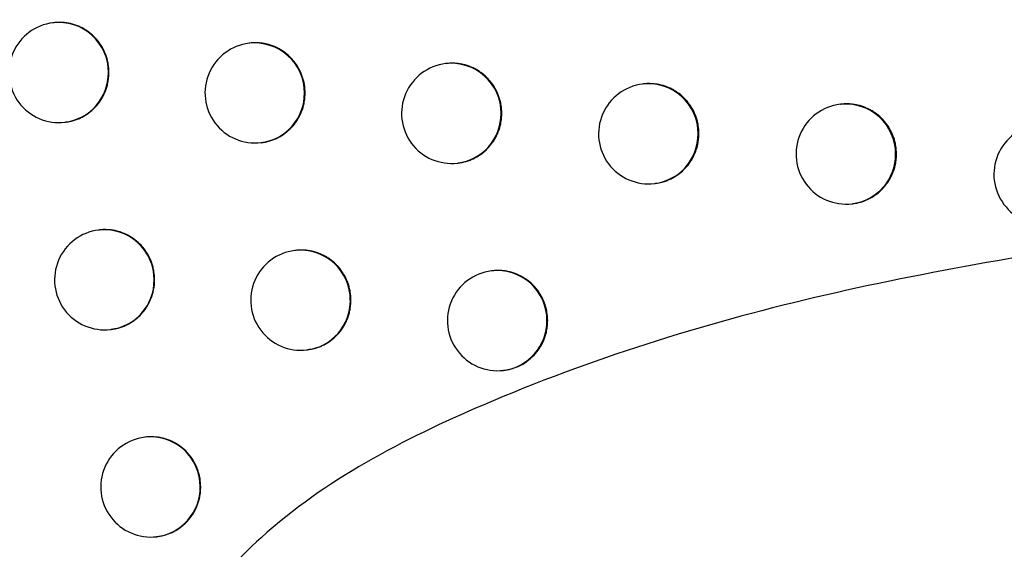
# Model space of a CAD drawing. Header units: millimetres. Extents: x -0.66 to 0.91, y -0.4 to 0.64.
# Tile 161 of 241: x 0.29067 to 0.30051, y 0.01576 to 0.02105. Entities that reach past the tile are written whole.
import ezdxf

# ---------------------------------------------------------------- set-up
doc = ezdxf.new("R2010")
doc.units = ezdxf.units.MM
doc.layers.add('FORMAT', color=7, linetype='Continuous')

msp = doc.modelspace()

# ---------------------------------------------------------------- linework, layer by layer
at = {"layer": 'FORMAT', "color": 7, "linetype": 'Continuous', "lineweight": 25}
for p, q in [((0.291009, 0.02102), (0.291001, 0.021019)), ((0.292968, 0.020816), (0.292961, 0.020815)), ((0.294932, 0.020612), (0.294924, 0.020611)), ((0.2969, 0.020409), (0.296893, 0.020408)), ((0.298873, 0.020206), (0.298866, 0.020205)), ((0.29112, 0.020026), (0.291127, 0.020027)), ((0.29308, 0.019822), (0.293087, 0.019823)), ((0.295043, 0.019618), (0.29505, 0.019619)), ((0.297012, 0.019415), (0.297019, 0.019416)), ((0.298985, 0.019212), (0.298992, 0.019213)), ((0.291466, 0.01895), (0.291458, 0.01895)), ((0.293426, 0.018746), (0.293418, 0.018745)), ((0.29539, 0.018542), (0.295382, 0.018541)), ((0.291577, 0.017957), (0.291584, 0.017957)), ((0.293537, 0.017752), (0.293544, 0.017753)), ((0.295501, 0.017549), (0.295509, 0.017549)), ((0.291926, 0.016882), (0.291918, 0.016881)), ((0.292037, 0.015888), (0.292044, 0.015889))]:
    msp.add_line(p, q, dxfattribs=at)
for centre, radius, start, end in [((0.291061, 0.020523), 0.0005, 96.834402, 276.834402), ((0.291058, 0.020525), 0.0004977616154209, 359.783656, 96.494217), ((0.29302, 0.020319), 0.0005, 96.834402, 276.834402), ((0.293017, 0.02032), 0.0004977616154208, 359.783656, 96.494217), ((0.294984, 0.020115), 0.0005, 96.834402, 276.834402), ((0.294981, 0.020117), 0.0004977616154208, 359.783656, 96.494217), ((0.291059, 0.020519), 0.0004962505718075, 277.081511, 0.459763), ((0.296952, 0.019911), 0.0005, 96.834402, 276.834402), ((0.296949, 0.019913), 0.0004977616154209, 359.783656, 96.494217), ((0.293018, 0.020315), 0.0004962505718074, 277.081511, 0.459763), ((0.298925, 0.019709), 0.0005, 96.834402, 276.834402), ((0.298922, 0.01971), 0.0004977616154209, 359.783656, 96.494217), ((0.294982, 0.020111), 0.0004962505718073, 277.081511, 0.459763), ((0.300902, 0.019506), 0.0005, 96.834402, 276.834402), ((0.29695, 0.019907), 0.0004962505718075, 277.081511, 0.459763), ((0.298923, 0.019705), 0.0004962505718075, 277.081511, 0.459763), ((0.291517, 0.018453), 0.0005000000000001, 96.834402, 276.834402), ((0.291514, 0.018455), 0.0004977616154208, 359.783656, 96.494217), ((0.293477, 0.018249), 0.0005000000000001, 96.834402, 276.834402), ((0.293474, 0.018251), 0.0004977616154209, 359.783656, 96.494217), ((0.295442, 0.018045), 0.0005000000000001, 96.834402, 276.834402), ((0.295439, 0.018047), 0.0004977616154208, 359.783656, 96.494217), ((0.291516, 0.018449), 0.0004962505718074, 277.081511, 0.459763), ((0.293476, 0.018245), 0.0004962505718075, 277.081511, 0.459763), ((0.29544, 0.018041), 0.0004962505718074, 277.081511, 0.459763), ((0.291978, 0.016384), 0.0005, 96.834402, 276.834402), ((0.291975, 0.016386), 0.000497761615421, 359.783656, 96.494217), ((0.291976, 0.01638), 0.0004962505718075, 277.081511, 0.459763)]:
    msp.add_arc(centre, radius, start, end, dxfattribs=at)
for points, knots in [([(0.2884288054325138, 0.093385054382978), (0.2903026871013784, 0.0812829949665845), (0.293170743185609, 0.0627602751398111), (0.2979399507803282, 0.0379691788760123), (0.3006870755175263, 0.0252661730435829), (0.3020609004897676, 0.0189134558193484)], [0, 0, 0, 0, 0.4851334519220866, 0.7425175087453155, 0.9999999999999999, 0.9999999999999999, 0.9999999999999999, 0.9999999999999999]), ([(0.2915601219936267, 0.020523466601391), (0.29155880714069, 0.020551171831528), (0.2915568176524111, 0.0205930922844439), (0.291544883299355, 0.0206480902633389), (0.2915327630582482, 0.0206886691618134), (0.2915121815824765, 0.0207408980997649), (0.2914852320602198, 0.020790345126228), (0.2914524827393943, 0.0208357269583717), (0.2914161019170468, 0.0208781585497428), (0.2913745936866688, 0.0209158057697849), (0.2913289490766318, 0.0209476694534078), (0.291280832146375, 0.0209755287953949), (0.2912294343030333, 0.0209971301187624), (0.2911760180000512, 0.0210119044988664), (0.2911352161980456, 0.0210194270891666), (0.2910940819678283, 0.0210237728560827), (0.2910525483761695, 0.0210233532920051), (0.2910238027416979, 0.0210237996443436), (0.2910097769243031, 0.0210202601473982), (0.2910094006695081, 0.021020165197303)], [0, 0, 0, 0, 0.0983238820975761, 0.1487726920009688, 0.1995925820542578, 0.2488043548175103, 0.3483606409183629, 0.3991789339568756, 0.4484066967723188, 0.5479946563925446, 0.5988284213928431, 0.6480875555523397, 0.7477389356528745, 0.7986050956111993, 0.8478951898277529, 0.8975298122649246, 0.9476979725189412, 0.9985969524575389, 0.9999999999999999, 0.9999999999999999, 0.9999999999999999, 0.9999999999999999]), ([(0.2935204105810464, 0.0203191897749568), (0.2935190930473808, 0.0203469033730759), (0.2935170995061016, 0.0203888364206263), (0.2935051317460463, 0.0204438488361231), (0.2934929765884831, 0.0204844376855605), (0.2934723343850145, 0.0205366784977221), (0.2934453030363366, 0.0205861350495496), (0.2934124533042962, 0.0206315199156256), (0.2933759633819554, 0.020673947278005), (0.2933343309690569, 0.0207115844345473), (0.2932885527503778, 0.0207434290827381), (0.2932403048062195, 0.0207712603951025), (0.2931887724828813, 0.0207928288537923), (0.2931352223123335, 0.0208075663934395), (0.2930943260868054, 0.020815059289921), (0.2930531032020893, 0.0208193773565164), (0.2930114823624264, 0.02081892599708), (0.2929827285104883, 0.0208193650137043), (0.2929687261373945, 0.0208158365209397), (0.2929684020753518, 0.0208157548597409)], [0, 0, 0, 0, 0.0983803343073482, 0.1488578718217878, 0.1997066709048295, 0.2489468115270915, 0.3485608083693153, 0.3994090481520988, 0.4486546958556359, 0.5482796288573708, 0.599133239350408, 0.6483890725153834, 0.7480345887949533, 0.7988987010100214, 0.8481648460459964, 0.8977754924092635, 0.9479196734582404, 0.9987946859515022, 1, 1, 1, 1]), ([(0.2954852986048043, 0.0201154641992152), (0.2954839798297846, 0.0201431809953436), (0.2954819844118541, 0.020185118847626), (0.2954699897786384, 0.0202401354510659), (0.2954578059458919, 0.0202807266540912), (0.2954371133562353, 0.0203329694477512), (0.2954100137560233, 0.0203824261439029), (0.2953770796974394, 0.020427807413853), (0.2953404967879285, 0.0204702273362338), (0.2952987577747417, 0.0205078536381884), (0.2952528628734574, 0.0205396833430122), (0.2952044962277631, 0.0205674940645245), (0.2951528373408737, 0.0205890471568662), (0.2950991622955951, 0.0206037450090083), (0.2950581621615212, 0.020611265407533), (0.2950168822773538, 0.0206153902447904), (0.2949750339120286, 0.0206155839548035), (0.2949465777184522, 0.0206143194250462), (0.2949323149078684, 0.0206120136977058), (0.2949320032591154, 0.0206119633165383)], [0, 0, 0, 0, 0.0984043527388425, 0.1488940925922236, 0.1997551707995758, 0.2490073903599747, 0.3486459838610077, 0.3995070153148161, 0.4487596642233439, 0.5483991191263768, 0.5992605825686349, 0.6485138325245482, 0.7481544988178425, 0.7990165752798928, 0.8482705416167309, 0.8978689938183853, 0.9480009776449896, 0.99886379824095, 1, 1, 1, 1]), ([(0.291127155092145, 0.0200288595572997), (0.291136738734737, 0.0200295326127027), (0.2911602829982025, 0.0200311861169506), (0.2911969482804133, 0.0200404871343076), (0.2912367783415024, 0.0200529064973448), (0.2912751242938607, 0.0200689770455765), (0.2913118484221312, 0.0200880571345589), (0.291347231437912, 0.0201104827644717), (0.2913805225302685, 0.0201358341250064), (0.2914217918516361, 0.0201732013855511), (0.2914582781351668, 0.0202157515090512), (0.2914889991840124, 0.020262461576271), (0.2915157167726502, 0.0203116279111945), (0.2915362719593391, 0.0203640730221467), (0.2915508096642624, 0.0204219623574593), (0.2915586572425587, 0.020470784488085), (0.2915596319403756, 0.0205058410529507), (0.2915601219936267, 0.020523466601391)], [0, 0, 0, 0, 0.0403392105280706, 0.0991018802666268, 0.158297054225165, 0.2156043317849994, 0.2733127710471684, 0.3316427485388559, 0.390824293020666, 0.4480959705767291, 0.5639596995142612, 0.6231047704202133, 0.6803369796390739, 0.7961204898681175, 0.8552240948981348, 0.9272103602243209, 1, 1, 1, 1]), ([(0.2974547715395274, 0.0199122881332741), (0.2974534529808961, 0.0199400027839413), (0.2974514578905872, 0.019981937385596), (0.2974394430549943, 0.0200369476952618), (0.2974272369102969, 0.0200775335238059), (0.2974065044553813, 0.0201297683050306), (0.2973793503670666, 0.0201792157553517), (0.2973463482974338, 0.0202245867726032), (0.2973096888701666, 0.0202669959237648), (0.2972678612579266, 0.0203046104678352), (0.2972218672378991, 0.0203364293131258), (0.2971733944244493, 0.0203642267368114), (0.297121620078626, 0.0203857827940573), (0.2970678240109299, 0.0204004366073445), (0.2970129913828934, 0.0204105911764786), (0.296957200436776, 0.0204130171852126), (0.2969148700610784, 0.0204110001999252), (0.2969005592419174, 0.020408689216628), (0.2969002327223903, 0.020408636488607)], [0, 0, 0, 0, 0.0984058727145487, 0.1488963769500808, 0.1997582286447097, 0.2490112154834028, 0.3486513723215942, 0.3995132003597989, 0.4487666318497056, 0.5484076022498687, 0.5992697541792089, 0.6485256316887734, 0.7481715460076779, 0.7990362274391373, 0.8482944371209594, 0.9479451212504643, 0.9988123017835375, 1, 1, 1, 1]), ([(0.2930864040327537, 0.0198244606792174), (0.2930960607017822, 0.0198251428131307), (0.2931197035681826, 0.0198268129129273), (0.293156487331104, 0.0198361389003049), (0.2931963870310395, 0.0198485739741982), (0.2932348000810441, 0.0198646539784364), (0.2932715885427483, 0.0198837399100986), (0.2933070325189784, 0.0199061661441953), (0.2933403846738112, 0.019931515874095), (0.2933817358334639, 0.0199688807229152), (0.293418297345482, 0.0200114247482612), (0.2934490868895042, 0.0200581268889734), (0.2934758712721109, 0.0201072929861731), (0.2934964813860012, 0.0201597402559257), (0.2935110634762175, 0.0202176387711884), (0.2935189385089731, 0.0202664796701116), (0.2935199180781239, 0.0203015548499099), (0.2935204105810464, 0.0203191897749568)], [0, 0, 0, 0, 0.0405401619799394, 0.0992563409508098, 0.158404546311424, 0.2156722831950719, 0.2733407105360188, 0.3316298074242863, 0.3907691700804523, 0.4480222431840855, 0.563847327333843, 0.6229714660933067, 0.680211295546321, 0.7960093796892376, 0.8551194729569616, 0.9271576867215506, 0.9999999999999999, 0.9999999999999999, 0.9999999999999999, 0.9999999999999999]), ([(0.2994288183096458, 0.0197096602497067), (0.2994275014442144, 0.0197373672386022), (0.2994255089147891, 0.0197792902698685), (0.2994134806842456, 0.0198342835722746), (0.2994012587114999, 0.0198748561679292), (0.2993804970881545, 0.0199270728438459), (0.2993533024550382, 0.0199765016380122), (0.2993202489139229, 0.0200218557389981), (0.299283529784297, 0.0200642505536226), (0.2992416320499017, 0.0201018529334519), (0.2991955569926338, 0.0201336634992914), (0.2991469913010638, 0.0201614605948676), (0.2990951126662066, 0.0201830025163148), (0.2990412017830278, 0.0201976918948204), (0.2990000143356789, 0.0202052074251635), (0.2989585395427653, 0.0202093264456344), (0.298916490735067, 0.0202095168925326), (0.2988878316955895, 0.0202082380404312), (0.2988734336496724, 0.0202059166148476), (0.2988730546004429, 0.0202058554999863)], [0, 0, 0, 0, 0.0983577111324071, 0.1488235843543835, 0.1996606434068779, 0.2488894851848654, 0.3484806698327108, 0.3993172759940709, 0.4485513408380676, 0.548152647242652, 0.5989939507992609, 0.6482435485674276, 0.7478762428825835, 0.7987335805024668, 0.8479985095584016, 0.8976079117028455, 0.9477508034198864, 0.9986244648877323, 0.9999999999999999, 0.9999999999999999, 0.9999999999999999, 0.9999999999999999]), ([(0.2950503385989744, 0.0196193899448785), (0.2950600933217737, 0.0196205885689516), (0.2950836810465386, 0.0196234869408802), (0.2951206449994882, 0.019632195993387), (0.295160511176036, 0.0196448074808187), (0.2952118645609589, 0.0196661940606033), (0.2952603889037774, 0.0196940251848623), (0.2953048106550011, 0.0197277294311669), (0.2953462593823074, 0.0197650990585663), (0.2953829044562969, 0.0198076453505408), (0.2954137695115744, 0.0198543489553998), (0.2954406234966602, 0.0199035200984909), (0.2954612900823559, 0.0199559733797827), (0.2954759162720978, 0.0200138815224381), (0.2954838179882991, 0.0200627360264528), (0.2954848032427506, 0.0200978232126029), (0.2954852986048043, 0.0201154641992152)], [0, 0, 0, 0, 0.0410942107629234, 0.0993691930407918, 0.158493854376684, 0.2157448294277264, 0.3315652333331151, 0.3906864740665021, 0.4479353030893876, 0.5637512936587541, 0.6228701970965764, 0.6801187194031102, 0.7959340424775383, 0.8550525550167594, 0.9271239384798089, 1, 1, 1, 1]), ([(0.2970186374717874, 0.0194165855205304), (0.2970422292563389, 0.0194200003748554), (0.2970798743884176, 0.0194254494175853), (0.2971291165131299, 0.0194416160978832), (0.2971677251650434, 0.0194575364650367), (0.297204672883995, 0.0194766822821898), (0.2972402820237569, 0.0194991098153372), (0.2972847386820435, 0.0195327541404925), (0.297324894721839, 0.0195720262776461), (0.2973596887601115, 0.0196158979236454), (0.2973984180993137, 0.0196743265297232), (0.2974273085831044, 0.0197394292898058), (0.2974453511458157, 0.0198106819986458), (0.2974532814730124, 0.019859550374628), (0.2974542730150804, 0.0198946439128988), (0.2974547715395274, 0.0199122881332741)], [0, 0, 0, 0, 0.099269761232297, 0.1584035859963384, 0.2156701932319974, 0.273337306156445, 0.3316247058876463, 0.3907617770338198, 0.5051835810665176, 0.5638916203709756, 0.6230314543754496, 0.795853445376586, 0.8549930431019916, 0.9270938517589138, 0.9999999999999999, 0.9999999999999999, 0.9999999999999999, 0.9999999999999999]), ([(0.2989917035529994, 0.0192133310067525), (0.2990014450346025, 0.0192145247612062), (0.2990250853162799, 0.0192174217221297), (0.2990621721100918, 0.0192261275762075), (0.2991153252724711, 0.0192428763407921), (0.299166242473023, 0.019266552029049), (0.2992136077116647, 0.0192963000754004), (0.2992694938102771, 0.0193384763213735), (0.2993182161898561, 0.0193902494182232), (0.299356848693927, 0.0194484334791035), (0.2993838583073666, 0.0194976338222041), (0.2994046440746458, 0.0195501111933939), (0.2994193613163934, 0.0196080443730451), (0.2994273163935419, 0.0196569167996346), (0.2994283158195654, 0.0196920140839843), (0.2994288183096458, 0.0197096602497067)], [0, 0, 0, 0, 0.0408611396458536, 0.0991603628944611, 0.1583091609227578, 0.2727712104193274, 0.3314998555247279, 0.3906604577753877, 0.5635441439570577, 0.6227053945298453, 0.6799810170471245, 0.7958519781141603, 0.854999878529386, 0.9270970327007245, 1, 1, 1, 1]), ([(0.2920166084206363, 0.0184536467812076), (0.2920152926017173, 0.0184813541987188), (0.2920133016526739, 0.0185232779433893), (0.2920013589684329, 0.0185782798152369), (0.2919892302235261, 0.0186188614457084), (0.29196863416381, 0.018671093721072), (0.2919416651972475, 0.0187205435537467), (0.2919088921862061, 0.0187659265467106), (0.29187248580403, 0.0188083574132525), (0.291830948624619, 0.0188460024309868), (0.2917852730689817, 0.018877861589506), (0.2917371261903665, 0.0189057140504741), (0.2916856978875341, 0.0189273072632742), (0.2916322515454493, 0.0189420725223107), (0.2915914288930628, 0.0189495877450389), (0.2915502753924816, 0.0189539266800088), (0.2915087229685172, 0.0189534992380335), (0.2914799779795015, 0.0189539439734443), (0.2914659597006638, 0.0189504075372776), (0.2914655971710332, 0.0189503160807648)], [0, 0, 0, 0, 0.0983388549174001, 0.1487952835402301, 0.1996228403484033, 0.2488421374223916, 0.3484137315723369, 0.3992399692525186, 0.4484724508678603, 0.5480701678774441, 0.5989091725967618, 0.6481673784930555, 0.747817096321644, 0.7986826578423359, 0.847966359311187, 0.8975945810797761, 0.9477563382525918, 0.9986489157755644, 1, 1, 1, 1]), ([(0.302060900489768, 0.0189134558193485), (0.3009044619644, 0.0187277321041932), (0.2985954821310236, 0.0183569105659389), (0.2955478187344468, 0.0174045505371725), (0.2934216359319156, 0.0163004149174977), (0.2924573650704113, 0.0152426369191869), (0.2921478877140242, 0.0145330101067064), (0.292120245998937, 0.0139025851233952), (0.2923406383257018, 0.0132303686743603), (0.2929717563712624, 0.012390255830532), (0.2946523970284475, 0.0112006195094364), (0.2963057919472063, 0.0106445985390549), (0.2974352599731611, 0.0102647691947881)], [0, 0, 0, 0, 0.1891959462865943, 0.3777542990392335, 0.5177880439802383, 0.5720933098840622, 0.606256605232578, 0.6406772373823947, 0.6708837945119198, 0.7183599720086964, 0.8076059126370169, 1, 1, 1, 1]), ([(0.2939778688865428, 0.0182494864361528), (0.2939765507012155, 0.0182772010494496), (0.2939745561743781, 0.0183191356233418), (0.2939625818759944, 0.0183741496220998), (0.2939504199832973, 0.0184147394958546), (0.2939297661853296, 0.0184669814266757), (0.293902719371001, 0.0185164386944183), (0.2938698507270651, 0.0185618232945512), (0.2938333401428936, 0.018604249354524), (0.2937916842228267, 0.0186418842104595), (0.2937458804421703, 0.0186737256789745), (0.2936976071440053, 0.018701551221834), (0.293646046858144, 0.0187231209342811), (0.2935924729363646, 0.0187378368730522), (0.2935515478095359, 0.0187453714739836), (0.2935103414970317, 0.0187495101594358), (0.2934685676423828, 0.0187497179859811), (0.2934401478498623, 0.0187484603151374), (0.293425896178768, 0.018746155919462), (0.2934255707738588, 0.0187461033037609)], [0, 0, 0, 0, 0.0983870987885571, 0.1488680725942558, 0.1997203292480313, 0.2489638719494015, 0.3485847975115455, 0.3994366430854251, 0.4486842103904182, 0.5483131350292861, 0.5991689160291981, 0.6484237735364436, 0.7480674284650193, 0.7989307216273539, 0.8481930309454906, 0.8977998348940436, 0.9479401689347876, 0.9988113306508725, 1, 1, 1, 1]), ([(0.2959436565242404, 0.0180458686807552), (0.2959423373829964, 0.0180735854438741), (0.2959403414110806, 0.0181155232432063), (0.2959283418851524, 0.018170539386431), (0.2959161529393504, 0.0182111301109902), (0.2958954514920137, 0.0182633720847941), (0.2958683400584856, 0.0183128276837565), (0.2958353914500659, 0.0183582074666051), (0.2957987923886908, 0.0184006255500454), (0.295757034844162, 0.0184382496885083), (0.2957111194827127, 0.0184700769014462), (0.2956627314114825, 0.0184978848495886), (0.2956110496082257, 0.0185194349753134), (0.2955573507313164, 0.0185341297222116), (0.2955163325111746, 0.0185416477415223), (0.295475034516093, 0.0185457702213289), (0.2954331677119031, 0.0185459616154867), (0.295404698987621, 0.0185446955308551), (0.295390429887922, 0.0185423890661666), (0.2953901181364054, 0.0185423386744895)], [0, 0, 0, 0, 0.0984054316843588, 0.1488957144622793, 0.1997573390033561, 0.2490101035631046, 0.3486498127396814, 0.3995114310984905, 0.4487642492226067, 0.5484040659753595, 0.5992657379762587, 0.6485186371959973, 0.7481586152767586, 0.7990203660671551, 0.848273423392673, 0.8978709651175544, 0.9480020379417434, 0.9988639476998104, 1, 1, 1, 1]), ([(0.2915830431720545, 0.0179612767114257), (0.2916066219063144, 0.0179633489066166), (0.2916442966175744, 0.017966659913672), (0.2916930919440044, 0.0179833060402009), (0.291731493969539, 0.017999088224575), (0.2917682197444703, 0.0180182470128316), (0.2918036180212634, 0.0180406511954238), (0.2918369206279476, 0.018066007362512), (0.291878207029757, 0.018103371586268), (0.2919147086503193, 0.0181459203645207), (0.2919454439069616, 0.0181926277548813), (0.2919721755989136, 0.0182417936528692), (0.2919927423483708, 0.0182942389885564), (0.2920072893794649, 0.0183521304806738), (0.2920151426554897, 0.0184009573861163), (0.2920161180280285, 0.0184360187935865), (0.2920166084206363, 0.0184536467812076)], [0, 0, 0, 0, 0.0990110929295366, 0.158202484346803, 0.2155076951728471, 0.2732140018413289, 0.3315417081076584, 0.39072076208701, 0.4479958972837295, 0.5638663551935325, 0.6230145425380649, 0.6802571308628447, 0.7960614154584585, 0.8551753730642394, 0.9271858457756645, 1, 1, 1, 1]), ([(0.2935432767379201, 0.0177569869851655), (0.2935669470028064, 0.0177590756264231), (0.2936047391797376, 0.0177624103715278), (0.2936536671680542, 0.0177790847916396), (0.2936921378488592, 0.0177948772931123), (0.2937289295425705, 0.0178140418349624), (0.2937643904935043, 0.0178364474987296), (0.293797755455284, 0.0178618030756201), (0.2938391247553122, 0.0178991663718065), (0.2938757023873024, 0.017941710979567), (0.2939065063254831, 0.0179884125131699), (0.2939333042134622, 0.018037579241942), (0.2939539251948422, 0.0180900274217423), (0.2939685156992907, 0.018147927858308), (0.2939763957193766, 0.0181967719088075), (0.2939773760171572, 0.0182318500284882), (0.2939778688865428, 0.0182494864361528)], [0, 0, 0, 0, 0.0991429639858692, 0.1582926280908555, 0.2155631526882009, 0.2732343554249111, 0.3315261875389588, 0.3906682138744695, 0.4479273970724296, 0.5637646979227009, 0.6228949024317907, 0.68014455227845, 0.7959623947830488, 0.8550824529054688, 0.9271390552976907, 1, 1, 1, 1]), ([(0.2955085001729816, 0.0175497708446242), (0.295518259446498, 0.0175509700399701), (0.2955418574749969, 0.0175538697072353), (0.2955788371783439, 0.0175625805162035), (0.2956187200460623, 0.0175751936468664), (0.2956700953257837, 0.0175965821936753), (0.2957186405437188, 0.017624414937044), (0.2957630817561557, 0.0176581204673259), (0.2958045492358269, 0.0176954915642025), (0.2958412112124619, 0.0177380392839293), (0.2958720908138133, 0.0177847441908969), (0.2958989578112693, 0.0178339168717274), (0.2959196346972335, 0.0178863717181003), (0.2959342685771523, 0.0179442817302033), (0.2959421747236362, 0.0179931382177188), (0.2959431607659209, 0.0180282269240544), (0.2959436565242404, 0.0180458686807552)], [0, 0, 0, 0, 0.0410944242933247, 0.0993667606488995, 0.158488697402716, 0.2157382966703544, 0.3315558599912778, 0.3906755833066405, 0.4479245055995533, 0.5637406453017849, 0.6228595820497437, 0.6801091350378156, 0.7959265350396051, 0.8550461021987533, 0.9271206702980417, 0.9999999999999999, 0.9999999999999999, 0.9999999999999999, 0.9999999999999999]), ([(0.2924775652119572, 0.0163848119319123), (0.2924762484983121, 0.0164125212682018), (0.2924742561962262, 0.016454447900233), (0.2924623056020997, 0.0165094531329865), (0.2924501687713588, 0.0165500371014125), (0.2924295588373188, 0.0166022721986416), (0.2924025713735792, 0.0166517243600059), (0.2923697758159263, 0.0166971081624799), (0.2923333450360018, 0.0167395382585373), (0.2922917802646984, 0.0167771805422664), (0.292246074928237, 0.016809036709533), (0.292197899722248, 0.0168368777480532), (0.2921464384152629, 0.0168584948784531), (0.2920929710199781, 0.0168731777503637), (0.292038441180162, 0.0168834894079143), (0.2919830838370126, 0.016885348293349), (0.2919407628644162, 0.0168844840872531), (0.2919266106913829, 0.0168815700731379), (0.2919262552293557, 0.0168814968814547)], [0, 0, 0, 0, 0.0983602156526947, 0.1488275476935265, 0.1996660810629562, 0.248896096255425, 0.3484894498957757, 0.399326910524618, 0.448567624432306, 0.5481821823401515, 0.5990300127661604, 0.6482914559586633, 0.7479479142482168, 0.7988171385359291, 0.8480992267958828, 0.9477977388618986, 0.9986888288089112, 1, 1, 1, 1]), ([(0.2920441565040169, 0.0158901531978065), (0.2920537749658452, 0.0158908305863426), (0.2920773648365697, 0.0158924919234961), (0.2921140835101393, 0.0159018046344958), (0.2921539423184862, 0.0159142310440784), (0.2921923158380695, 0.0159303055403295), (0.2922290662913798, 0.0159493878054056), (0.2922644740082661, 0.0159718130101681), (0.2922977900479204, 0.0159971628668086), (0.2923390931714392, 0.0160345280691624), (0.292375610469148, 0.0160770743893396), (0.2924063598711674, 0.0161237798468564), (0.2924331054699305, 0.0161729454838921), (0.2924536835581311, 0.0162253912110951), (0.2924682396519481, 0.0162832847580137), (0.2924760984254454, 0.0163321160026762), (0.2924770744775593, 0.0163671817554), (0.2924775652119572, 0.0163848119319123)], [0, 0, 0, 0, 0.0404384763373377, 0.0991778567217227, 0.1583494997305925, 0.2156370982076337, 0.2733256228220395, 0.3316352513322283, 0.3907957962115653, 0.4480583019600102, 0.5639029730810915, 0.6230377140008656, 0.6802738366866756, 0.7960648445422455, 0.855171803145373, 0.9271840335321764, 1, 1, 1, 1])]:
    msp.add_open_spline(points, degree=3, knots=knots, dxfattribs=at)

doc.saveas('drawing.dxf')
